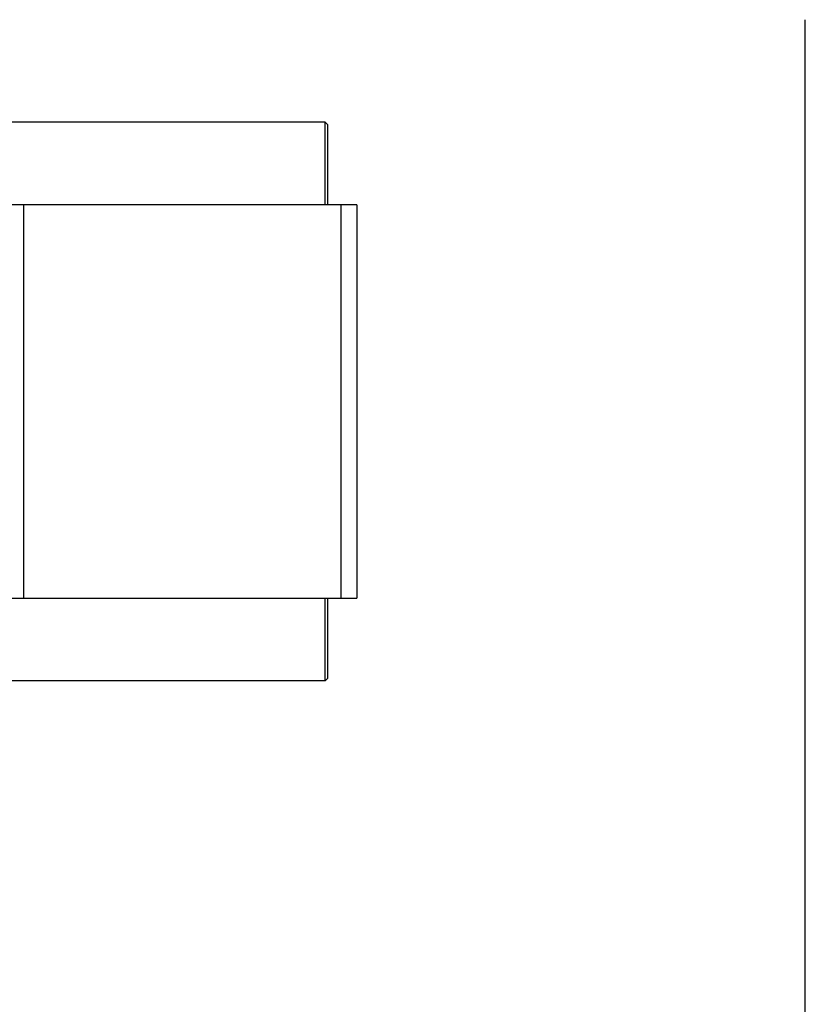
# Model space of a CAD drawing. Extents: x -1425 to 1181, y 8 to 1322.
# Tile 63 of 63: x 882 to 1181, y 458 to 833. Entities that reach past the tile are written whole.
import ezdxf

# ---------------------------------------------------------------- set-up
doc = ezdxf.new("R2010")
doc.units = 0
doc.header["$LTSCALE"] = 65.395
doc.layers.get('0').update_dxf_attribs({"linetype": 'CONTINUOUS'})
doc.layers.add('00164072_1', color=7, linetype='CONTINUOUS')
doc.layers.add('00279921_1', color=7, linetype='CONTINUOUS')

msp = doc.modelspace()

# ---------------------------------------------------------------- linework, layer by layer
at = {"color": 7, "linetype": 'CONTINUOUS'}
msp.add_line((1181, 8), (1181, 833), dxfattribs=at)
at = {"layer": '00164072_1', "color": 7, "linetype": 'CONTINUOUS'}
for p, q in [((1010.05, 762.48), (855.05, 762.48)), ((1010.05, 762.48), (1010.05, 612.48)), ((855.05, 612.48), (1010.05, 612.48))]:
    msp.add_line(p, q, dxfattribs=at)
at = {"layer": '00164072_1', "color": 9, "linetype": 'CONTINUOUS'}
for p, q in [((883.05, 762.48), (883.05, 612.48)), ((1004.05, 612.48), (1004.05, 762.48))]:
    msp.add_line(p, q, dxfattribs=at)
at = {"layer": '00279921_1', "color": 7, "linetype": 'CONTINUOUS'}
for p, q in [((998.05, 793.98), (875.05, 793.98)), ((998.05, 793.98), (999.05, 792.98)), ((998.05, 762.48), (998.05, 793.98)), ((999.05, 762.48), (999.05, 792.98)), ((998.05, 580.98), (998.05, 612.48)), ((999.05, 581.98), (999.05, 612.48)), ((998.05, 580.98), (999.05, 581.98)), ((998.05, 580.98), (875.05, 580.98))]:
    msp.add_line(p, q, dxfattribs=at)

doc.saveas('drawing.dxf')
